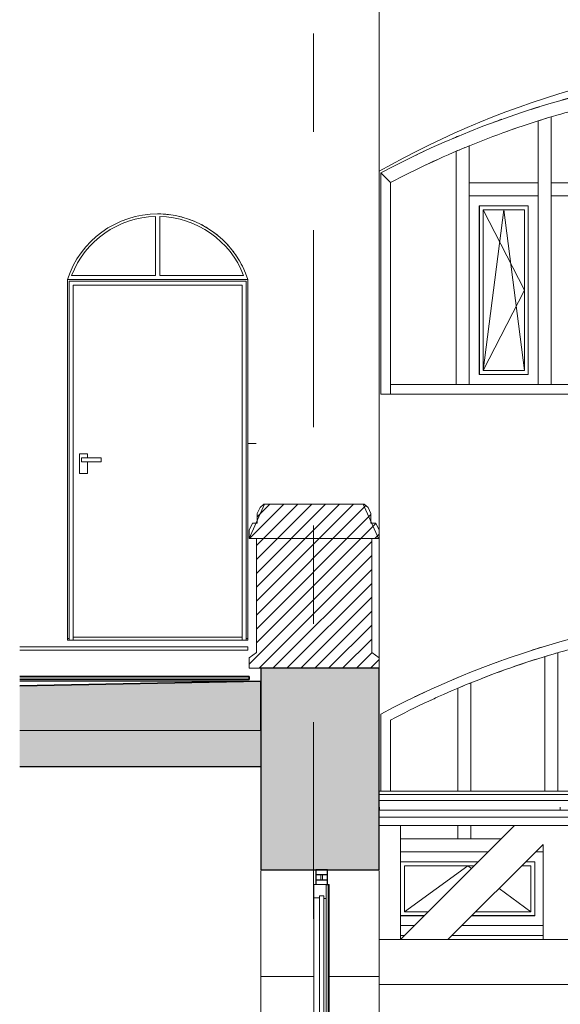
# Model space of a CAD drawing. Header units: millimetres. Extents: x -56182 to 286826, y -36685 to 98759.
# Tile 88 of 97: x -56182 to -52885, y 1530 to 7535. Entities that reach past the tile are written whole.
import ezdxf

# ---------------------------------------------------------------- set-up
doc = ezdxf.new("R2010")
doc.units = ezdxf.units.MM
doc.linetypes.add('Center', pattern=[2999.999912, 1200.000007, -599.999968, 599.999968, -599.999968])
for name, color, linetype, lineweight in [('Curtain Panels', 7, 'Continuous', 18), ('Curtain Panels-2', 7, 'Continuous', 9), ('Curtain Wall Mullions-2', 7, 'Continuous', 9), ('Curtain Wall Mullions-3', 7, 'Continuous', 25), ('Cut Pattern-2', 7, 'Continuous', 9), ('Doors-2', 7, 'Continuous', 9), ('Floors', 7, 'Continuous', 18), ('Railings', 7, 'Continuous', 18), ('Railings-1', 7, 'Continuous', 9), ('Roofs', 7, 'Continuous', 18), ('Roofs-1', 7, 'Continuous', 35), ('Roofs-2', 7, 'Continuous', 9), ('Roofs-3', 7, 'Continuous', 25), ('Specialty Equipment-1', 7, 'Continuous', 9), ('Walls', 7, 'Continuous', 18), ('Walls-1', 7, 'Continuous', 25), ('Walls-2', 7, 'Continuous', 9), ('Windows-1', 7, 'Continuous', 9)]:
    doc.layers.add(name, color=color, linetype=linetype, lineweight=lineweight)
for name, color, linetype, lineweight, true_color in [('Cut Pattern-1', 9, 'Continuous', 9, 0x808080), ('Grids-3', 7, 'Center', 9, 0xaaaaaa), ('Railings-2', 7, 'Continuous', 9, 0x804040), ('Railings-3', 7, 'Continuous', 18, 0x804040)]:
    doc.layers.add(name, color=color, linetype=linetype, lineweight=lineweight, true_color=true_color)

# ---------------------------------------------------------------- blocks, each defined once
blk = doc.blocks.new('Piirde element väljas 1_ kõrge - PR-03 - Piirde element väljas-10910204-Sisevaade 1')
at = {"layer": 'Railings'}
for p, q in [((-51790.4, 2830), (-53990.4, 2830)), ((-51790.4, 2830), (-51790.4, 2810)), ((-51790.4, 2810), (-53990.4, 2810)), ((-51790.4, 2772.5), (-53990.4, 2772.5)), ((-51790.4, 2810), (-51790.4, 2772.5)), ((-51790.4, 2772.5), (-51790.4, 2733.2)), ((-51790.4, 2715), (-53990.4, 2715)), ((-51790.4, 2715), (-51790.4, 2670.9)), ((-51790.4, 2670.9), (-53990.4, 2670.9)), ((-51790.4, 2670.9), (-51790.4, 2620)), ((-51790.4, 2620), (-53990.4, 2620)), ((-53860.4, 1925), (-53860.4, 2620)), ((-53165.4, 2620), (-53860.4, 1925)), ((-51920.4, 1925), (-52615.4, 2620)), ((-51920.4, 2620), (-51920.4, 1925)), ((-53570.4, 1925), (-52990.4, 2505)), ((-52990.4, 2505), (-52990.4, 1925)), ((-52790.4, 1925), (-52790.4, 2505)), ((-52790.4, 2505), (-52210.4, 1925)), ((-51790.4, 1925), (-53990.4, 1925)), ((-51790.4, 1925), (-51790.4, 1650))]:
    blk.add_line(p, q, dxfattribs=at)
blk = doc.blocks.new('MK piire_ katusepõhine 4 - PR-03 - Piirde element väljas_ tumm-10924939-Sisevaade 1')
at = {"layer": 'Railings-2'}
h = blk.add_hatch(dxfattribs=at)
h.set_pattern_fill('FP_1', color=256, style=0, pattern_type=2)
h.set_pattern_definition([(45, (-28405.573, 13180.56), (-42.42641, 42.42641), [])])
h.paths.add_polyline_path([(-54506.6, 3580), (-53990.4, 3580), (-53990.4, 3643.5), (-54035.4, 3675), (-54035.4, 4370), (-53990.4, 4370), (-53990.4, 4420.9), (-54010.4, 4465), (-54040.4, 4465), (-54040.4, 4522.5), (-54057.4, 4560), (-54080.4, 4580), (-54692.9, 4580), (-54715.9, 4560), (-54732.9, 4522.5), (-54732.9, 4465), (-54762.9, 4465), (-54782.9, 4420.9), (-54782.9, 4370), (-54737.9, 4370), (-54737.9, 3675), (-54782.9, 3643.5), (-54782.9, 3580), (-54618.3, 3580)])
at = {"layer": 'Railings-3'}
for p, q in [((-54692.9, 4580), (-54715.9, 4560)), ((-54080.4, 4580), (-54692.9, 4580)), ((-54057.4, 4560), (-54080.4, 4580)), ((-54715.9, 4560), (-54732.9, 4522.5)), ((-54732.9, 4522.5), (-54732.9, 4465)), ((-54040.4, 4522.5), (-54057.4, 4560)), ((-54040.4, 4465), (-54040.4, 4522.5)), ((-54762.9, 4465), (-54782.9, 4420.9)), ((-54732.9, 4465), (-54762.9, 4465)), ((-54010.4, 4465), (-54040.4, 4465)), ((-53990.4, 4420.9), (-54010.4, 4465)), ((-54782.9, 4420.9), (-54782.9, 4370)), ((-53990.4, 4370), (-53990.4, 4420.9)), ((-54782.9, 4370), (-54737.9, 4370)), ((-54737.9, 4370), (-54737.9, 3675)), ((-54035.4, 3675), (-54035.4, 4370)), ((-54035.4, 4370), (-53990.4, 4370)), ((-54737.9, 3675), (-54782.9, 3643.5)), ((-53990.4, 3643.5), (-54035.4, 3675)), ((-54782.9, 3643.5), (-54782.9, 3580)), ((-53990.4, 3580), (-53990.4, 3643.5)), ((-54782.9, 3580), (-53990.4, 3580))]:
    blk.add_line(p, q, dxfattribs=at)
blk = doc.blocks.new('Klaasseina akna tüüp 9 - Aken_ üles avanev-V172-Sisevaade 1')
at = {"layer": 'Windows-1'}
for p, q in [((-53859.7, 2399.7), (-53859.7, 2070.3)), ((-53385.7, 2399.7), (-53859.7, 2399.7)), ((-53386.7, 2398.7), (-53858.7, 2398.7)), ((-53858.7, 2071.3), (-53858.7, 2398.7)), ((-53450, 2375.6), (-53835.6, 2094.4)), ((-53835.6, 2375.6), (-53835.6, 2094.4)), ((-53409.7, 2375.6), (-53835.6, 2375.6)), ((-53450, 2375.6), (-53426.7, 2358.7)), ((-53064.4, 2375.6), (-53119.7, 2375.6)), ((-53041.3, 2398.7), (-53096.7, 2398.7)), ((-53040.3, 2399.7), (-53095.7, 2399.7)), ((-53064.4, 2094.4), (-53064.4, 2375.6)), ((-53041.3, 2398.7), (-53041.3, 2071.3)), ((-53040.3, 2070.3), (-53040.3, 2399.7)), ((-53259, 2236.3), (-53064.4, 2094.4)), ((-53859.7, 2070.3), (-53715.1, 2070.3)), ((-53714.1, 2071.3), (-53858.7, 2071.3)), ((-53835.6, 2094.4), (-53691, 2094.4)), ((-53425.1, 2070.3), (-53040.3, 2070.3)), ((-53041.3, 2071.3), (-53424.1, 2071.3)), ((-53401, 2094.4), (-53064.4, 2094.4))]:
    blk.add_line(p, q, dxfattribs=at)
for points, knots in [([(-53858.7, 2398.7), (-53858.7, 2398.7), (-53858.7, 2398.7), (-53858.8, 2398.8), (-53858.9, 2398.9), (-53859, 2399), (-53859.2, 2399.2), (-53859.3, 2399.3), (-53859.5, 2399.5), (-53859.5, 2399.5), (-53859.6, 2399.6)], [0, 0, 0, 0, 0.125, 0.2083333, 0.2916667, 0.375, 0.4583333, 0.5416667, 0.625, 0.7083333, 0.7083333, 0.7083333, 0.7083333]), ([(-53040.3, 2399.7), (-53040.3, 2399.7), (-53040.4, 2399.6), (-53040.5, 2399.5), (-53040.7, 2399.3), (-53040.8, 2399.2), (-53041, 2399), (-53041.1, 2398.9), (-53041.2, 2398.8), (-53041.3, 2398.7), (-53041.3, 2398.7), (-53041.3, 2398.7)], [-0.7916667, -0.7916667, -0.7916667, -0.7916667, -0.7083333, -0.625, -0.5416667, -0.4583333, -0.375, -0.2916667, -0.2083333, -0.125, 0, 0, 0, 0]), ([(-53858.7, 2071.3), (-53858.7, 2071.3), (-53858.7, 2071.3), (-53858.8, 2071.2), (-53858.9, 2071.1), (-53859, 2071), (-53859.2, 2070.8), (-53859.3, 2070.7), (-53859.5, 2070.5), (-53859.5, 2070.5), (-53859.6, 2070.4)], [0, 0, 0, 0, 0.125, 0.2083333, 0.2916667, 0.375, 0.4583333, 0.5416667, 0.625, 0.7083333, 0.7083333, 0.7083333, 0.7083333]), ([(-53041.3, 2071.3), (-53041.3, 2071.3), (-53041.3, 2071.3), (-53041.2, 2071.2), (-53041.1, 2071.1), (-53041, 2071), (-53040.8, 2070.8), (-53040.7, 2070.7), (-53040.5, 2070.5), (-53040.5, 2070.5), (-53040.4, 2070.4)], [0, 0, 0, 0, 0.125, 0.2083333, 0.2916667, 0.375, 0.4583333, 0.5416667, 0.625, 0.7083333, 0.7083333, 0.7083333, 0.7083333])]:
    blk.add_open_spline(points, degree=3, knots=knots, dxfattribs=at)
blk = doc.blocks.new('System Panel - Peegelaknad 6-16-4-16-4_ paneel-13544859-Sisevaade 1')
at = {"layer": 'Curtain Panels-2'}
blk.add_arc((-3400, 5076.9), 5463.3, 114.29416, 115.1331, dxfattribs=at)
blk = doc.blocks.new('System Panel - Peegelaknad 6-16-4-16-4_ paneel-13544860-Sisevaade 1')
at = {"layer": 'Curtain Panels-2'}
for start, end in [(107.48436, 109.10169), (109.84036, 111.67981)]:
    blk.add_arc((-3400, 5076.9), 5463.3, start, end, dxfattribs=at)
blk = doc.blocks.new('Rectangular Mullion - NEW 60x70mm-V134-Sisevaade 1')
at = {"layer": 'Curtain Wall Mullions-2'}
for radius, start, end in [(5463.3, 112.23451, 117.70377), (5523.3, 112.53368, 113.15288), (5523.3, 114.99962, 115.68723)]:
    blk.add_arc((-3400, -1573.1), radius, start, end, dxfattribs=at)
blk = doc.blocks.new('Rectangular Mullion - NEW 60x70mm-V135-Sisevaade 1')
at = {"layer": 'Curtain Wall Mullions-2'}
for radius, start, end in [(5463.3, 106.40594, 112.23451), (5523.3, 107.02954, 107.7351), (5523.3, 109.72589, 110.15454)]:
    blk.add_arc((-3400, -1573.1), radius, start, end, dxfattribs=at)
blk = doc.blocks.new('Rectangular Mullion - NEW 60x70mm-V136-Sisevaade 1')
at = {"layer": 'Curtain Wall Mullions-2'}
for radius, start, end in [(5463.3, 100.74763, 106.40594), (5523.3, 101.64704, 102.26424), (5523.3, 104.63264, 104.98524)]:
    blk.add_arc((-3400, -1573.1), radius, start, end, dxfattribs=at)
blk = doc.blocks.new('Rectangular Mullion - NEW 80x70mm-V179-Sisevaade 1')
at = {"layer": 'Curtain Wall Mullions-2'}
for p, q in [((-53245.4, 2540), (-53470, 2540)), ((-53470, 2460), (-53325.4, 2460)), ((-53035.4, 2460), (-52990.4, 2460))]:
    blk.add_line(p, q, dxfattribs=at)
blk = doc.blocks.new('Rectangular Mullion - NEW 80x70mm-V181-Sisevaade 1')
at = {"layer": 'Curtain Wall Mullions-2'}
for p, q in [((-53470, 2540), (-53860.4, 2540)), ((-53860.4, 2460), (-53470, 2460))]:
    blk.add_line(p, q, dxfattribs=at)
blk = doc.blocks.new('Rectangular Mullion - NEW 80x70mm-V152-Sisevaade 1')
at = {"layer": 'Curtain Wall Mullions-2'}
for p, q in [((-4920, 2830), (-4920, 3674.5)), ((-5000, 3650.7), (-5000, 2830))]:
    blk.add_line(p, q, dxfattribs=at)
at = {"layer": 'Curtain Wall Mullions-2', "flags": 128}
blk.add_lwpolyline([(-4920, 3674.5), (-4931.5, 3671.2), (-4943.1, 3667.8)], dxfattribs=at)
at = {"layer": 'Curtain Wall Mullions-2'}
blk.add_arc((-3400, -1573.1), 5463.3, 106.40594, 107.02952, dxfattribs=at)
blk = doc.blocks.new('Rectangular Mullion - NEW 80x70mm-V153-Sisevaade 1')
at = {"layer": 'Curtain Wall Mullions-2'}
for p, q in [((-5450, 2830), (-5450, 3491)), ((-5530, 3457.9), (-5530, 2830)), ((-5530, 2620), (-5530, 2540)), ((-5450, 2540), (-5450, 2620)), ((-5450, 2540), (-5530, 2540))]:
    blk.add_line(p, q, dxfattribs=at)
at = {"layer": 'Curtain Wall Mullions-2', "flags": 128}
blk.add_lwpolyline([(-5450, 3491), (-5458.7, 3487.5), (-5467.3, 3484)], dxfattribs=at)
at = {"layer": 'Curtain Wall Mullions-2'}
blk.add_arc((-3400, -1573.1), 5463.3, 112.23451, 112.94676, dxfattribs=at)
blk = doc.blocks.new('Rectangular Mullion - NEW 60x70mm-V156-Sisevaade 1')
at = {"layer": 'Curtain Wall Mullions-2'}
blk.add_line((-5940, 2830), (-5940, 3264), dxfattribs=at)
blk = doc.blocks.new('Rectangular Mullion - NEW 60x70mm-V185-Sisevaade 1')
at = {"layer": 'Curtain Wall Mullions-2'}
blk.add_line((-52990.4, 2010), (-53470, 2010), dxfattribs=at)
blk = doc.blocks.new('Rectangular Mullion - NEW 60x70mm-V189-Sisevaade 1')
at = {"layer": 'Curtain Wall Mullions-2'}
for p, q in [((-53775.4, 2010), (-53860.4, 2010)), ((-53470, 2010), (-53485.4, 2010))]:
    blk.add_line(p, q, dxfattribs=at)
blk = doc.blocks.new('System Panel - Peegelaknad 6-16-4-16-4_ paneel-13544866-Sisevaade 1')
at = {"layer": 'Curtain Panels-2'}
blk.add_arc((-3400, 1729.9), 5440.7, 114.44942, 115.27574, dxfattribs=at)
blk = doc.blocks.new('Klaasseina akna tüüp 1 - Aken_ klaas_ vasak-12921801-Sisevaade 1')
at = {"layer": 'Windows-1'}
for p, q in [((-5399.7, 6399.7), (-5399.7, 5370.3)), ((-5100.3, 6399.7), (-5399.7, 6399.7)), ((-5101.3, 6398.7), (-5398.7, 6398.7)), ((-5398.7, 5371.3), (-5398.7, 6398.7)), ((-5375.6, 6375.6), (-5124.4, 5885)), ((-5250, 6375.6), (-5375.6, 5394.4)), ((-5375.6, 6375.6), (-5375.6, 5394.4)), ((-5124.4, 6375.6), (-5375.6, 6375.6)), ((-5250, 6375.6), (-5124.4, 5394.4)), ((-5124.4, 5394.4), (-5124.4, 6375.6)), ((-5101.3, 6398.7), (-5101.3, 5371.3)), ((-5100.3, 5370.3), (-5100.3, 6399.7)), ((-5124.4, 5885), (-5375.6, 5394.4)), ((-5399.7, 5370.3), (-5100.3, 5370.3)), ((-5101.3, 5371.3), (-5398.7, 5371.3)), ((-5375.6, 5394.4), (-5124.4, 5394.4))]:
    blk.add_line(p, q, dxfattribs=at)
for points, knots in [([(-5398.7, 6398.7), (-5398.7, 6398.7), (-5398.7, 6398.7), (-5398.8, 6398.8), (-5398.9, 6398.9), (-5399, 6399), (-5399.2, 6399.2), (-5399.3, 6399.3), (-5399.5, 6399.5), (-5399.5, 6399.5), (-5399.6, 6399.6)], [0, 0, 0, 0, 0.125, 0.2083333, 0.2916667, 0.375, 0.4583333, 0.5416667, 0.625, 0.7083333, 0.7083333, 0.7083333, 0.7083333]), ([(-5100.3, 6399.7), (-5100.3, 6399.7), (-5100.4, 6399.6), (-5100.5, 6399.5), (-5100.7, 6399.3), (-5100.8, 6399.2), (-5101, 6399), (-5101.1, 6398.9), (-5101.2, 6398.8), (-5101.3, 6398.7), (-5101.3, 6398.7), (-5101.3, 6398.7)], [-0.7916667, -0.7916667, -0.7916667, -0.7916667, -0.7083333, -0.625, -0.5416667, -0.4583333, -0.375, -0.2916667, -0.2083333, -0.125, 0, 0, 0, 0]), ([(-5398.7, 5371.3), (-5398.7, 5371.3), (-5398.7, 5371.3), (-5398.8, 5371.2), (-5398.9, 5371.1), (-5399, 5371), (-5399.2, 5370.8), (-5399.3, 5370.7), (-5399.5, 5370.5), (-5399.5, 5370.5), (-5399.6, 5370.4)], [0, 0, 0, 0, 0.125, 0.2083333, 0.2916667, 0.375, 0.4583333, 0.5416667, 0.625, 0.7083333, 0.7083333, 0.7083333, 0.7083333]), ([(-5101.3, 5371.3), (-5101.3, 5371.3), (-5101.3, 5371.3), (-5101.2, 5371.2), (-5101.1, 5371.1), (-5101, 5371), (-5100.8, 5370.8), (-5100.7, 5370.7), (-5100.5, 5370.5), (-5100.5, 5370.5), (-5100.4, 5370.4)], [0, 0, 0, 0, 0.125, 0.2083333, 0.2916667, 0.375, 0.4583333, 0.5416667, 0.625, 0.7083333, 0.7083333, 0.7083333, 0.7083333])]:
    blk.add_open_spline(points, degree=3, knots=knots, dxfattribs=at)
blk = doc.blocks.new('System Panel - Peegelaknad 6-16-4-16-4_ paneel-13544870-Sisevaade 1')
at = {"layer": 'Curtain Panels-2'}
blk.add_arc((-3400, 1729.9), 5440.7, 108.99156, 109.73607, dxfattribs=at)
blk = doc.blocks.new('Rectangular Mullion - NEW 80x70mm-V190-Sisevaade 1')
at = {"layer": 'Curtain Wall Mullions-2'}
blk.add_line((-53980, 6600), (-53920, 6541.3), dxfattribs=at)
for radius, start, end in [(5520.7, 112.60203, 113.12872), (5440.7, 112.35756, 117.82951), (5520.7, 115.03711, 115.70677)]:
    blk.add_arc((-51380, 1729.9), radius, start, end, dxfattribs=at)
blk = doc.blocks.new('Rectangular Mullion - NEW 80x70mm-V191-Sisevaade 1')
at = {"layer": 'Curtain Wall Mullions-2'}
for radius, start, end in [(5520.7, 107.18694, 107.75784), (5440.7, 106.84703, 112.35756), (5520.7, 109.70963, 110.24213)]:
    blk.add_arc((-51380, 1729.9), radius, start, end, dxfattribs=at)
blk = doc.blocks.new('Rectangular Mullion - NEW 80x70mm-10507947-Sisevaade 1')
at = {"layer": 'Curtain Wall Mullions-2'}
for radius, start, end in [(5520.7, 101.76715, 103.10671), (5440.7, 102.47386, 106.84703), (5520.7, 104.44355, 105.78312)]:
    blk.add_arc((-3400, 1729.9), radius, start, end, dxfattribs=at)
blk = doc.blocks.new('Rectangular Mullion - NEW 80x70mm-10507955-Sisevaade 1')
at = {"layer": 'Curtain Wall Mullions-2'}
for p, q in [((-5540, 6732), (-5540, 6500)), ((-5460, 6500), (-5460, 6765.5))]:
    blk.add_line(p, q, dxfattribs=at)
at = {"layer": 'Curtain Wall Mullions-2', "flags": 128}
blk.add_lwpolyline([(-5460, 6765.5), (-5464.8, 6763.5), (-5469.6, 6761.6)], dxfattribs=at)
at = {"layer": 'Curtain Wall Mullions-2'}
blk.add_arc((-3400, 1729.9), 5440.7, 112.35756, 113.1619, dxfattribs=at)
blk = doc.blocks.new('Rectangular Mullion - NEW 80x70mm-10507956-Sisevaade 1')
at = {"layer": 'Curtain Wall Mullions-2'}
for p, q in [((-5540, 6500), (-5540, 5310)), ((-5460, 5310), (-5460, 6500)), ((-5460, 5310), (-5540, 5310))]:
    blk.add_line(p, q, dxfattribs=at)
blk = doc.blocks.new('Rectangular Mullion - NEW 80x70mm-10507957-Sisevaade 1')
at = {"layer": 'Curtain Wall Mullions-2'}
for p, q in [((-5040, 6917.5), (-5040, 6500)), ((-4960, 6500), (-4960, 6942.1))]:
    blk.add_line(p, q, dxfattribs=at)
at = {"layer": 'Curtain Wall Mullions-2', "flags": 128}
blk.add_lwpolyline([(-4960, 6942.1), (-4968.4, 6939.6), (-4976.8, 6937.1)], dxfattribs=at)
at = {"layer": 'Curtain Wall Mullions-2'}
blk.add_arc((-3400, 1729.9), 5440.7, 106.84703, 107.54357, dxfattribs=at)
blk = doc.blocks.new('Rectangular Mullion - NEW 80x70mm-10507967-Sisevaade 1')
at = {"layer": 'Curtain Wall Mullions-2'}
for p, q in [((-5460, 6460), (-5460, 6540)), ((-5040, 6540), (-5460, 6540)), ((-5040, 6540), (-5040, 6460)), ((-5460, 6460), (-5040, 6460))]:
    blk.add_line(p, q, dxfattribs=at)
blk = doc.blocks.new('Rectangular Mullion - NEW 80x70mm-10507968-Sisevaade 1')
at = {"layer": 'Curtain Wall Mullions-2'}
for p, q in [((-4960, 6460), (-4960, 6540)), ((-4575, 6540), (-4960, 6540)), ((-4960, 6460), (-4575, 6460))]:
    blk.add_line(p, q, dxfattribs=at)
blk = doc.blocks.new('Rectangular Mullion - NEW 60x70mm-10507970-Sisevaade 1')
at = {"layer": 'Curtain Wall Mullions-2'}
blk.add_line((-5000, 5310), (-5500, 5310), dxfattribs=at)
blk = doc.blocks.new('Rectangular Mullion - NEW 60x70mm-V160-Sisevaade 1')
at = {"layer": 'Curtain Wall Mullions-2'}
blk.add_line((-4575, 5310), (-5000, 5310), dxfattribs=at)
blk = doc.blocks.new('Rectangular Mullion - NEW 60x70mm-10507974-Sisevaade 1')
at = {"layer": 'Curtain Wall Mullions-2'}
for p in [(-5940, 5250), (-5500, 5310)]:
    blk.add_line(p, (-5940, 5310), dxfattribs=at)
blk = doc.blocks.new('Rectangular Mullion - NEW 60x70mm-10507981-Sisevaade 1')
at = {"layer": 'Curtain Wall Mullions-2'}
blk.add_line((-5940, 5250), (-5940, 6500), dxfattribs=at)
blk = doc.blocks.new('Rectangular Mullion - NEW 60x70mm-10507982-Sisevaade 1')
at = {"layer": 'Curtain Wall Mullions-2'}
for p, q in [((-5940, 6541.3), (-6000, 6600)), ((-5940, 6500), (-5940, 6541.3))]:
    blk.add_line(p, q, dxfattribs=at)
blk = doc.blocks.new('Rectangular Mullion - NEW 60x70mm-10528522-Sisevaade 1')
at = {"layer": 'Curtain Wall Mullions-2'}
blk.add_line((-54305, 2350), (-54375, 2350), dxfattribs=at)
at = {"layer": 'Curtain Wall Mullions-3'}
for p, q in [((-54375, 2350), (-54375, 2290)), ((-54305, 2350), (-54375, 2350)), ((-54305, 2290), (-54305, 2350)), ((-54375, 2290), (-54305, 2290))]:
    blk.add_line(p, q, dxfattribs=at)
blk = doc.blocks.new('Rectangular Mullion - NEW 150x90mm-10528564-Sisevaade 1')
at = {"layer": 'Curtain Wall Mullions-2'}
for p, q in [((-54305, 2260), (-54300, 2260)), ((-54300, 2260), (-54295, 2260)), ((-54300, 2260), (-54300, 982.5)), ((-54295, 2260), (-54295, 982.5)), ((-54300, 961.5), (-54300, 500)), ((-54295, 961.5), (-54295, 500))]:
    blk.add_line(p, q, dxfattribs=at)
blk = doc.blocks.new('Klaasseina ukse tüüp 2 - VU-15-17118587-Sisevaade 1')
at = {"layer": 'Doors-2'}
for p, q in [((-54387.8, 2260), (-54313.8, 2260)), ((-54387.8, -40), (-54387.8, 2260)), ((-54387.8, 2178.8), (-54387.8, 2260)), ((-54387.8, 2260), (-54313.8, 2260)), ((-54313.8, 2260), (-54313.8, -40)), ((-54313.8, 2260), (-54313.8, 2175.6)), ((-54352.7, 2178.8), (-54387.8, 2178.8)), ((-54352.7, 2191.5), (-54327.3, 2191.5)), ((-54352.7, 28.5), (-54352.7, 2191.5)), ((-54327.3, 2191.5), (-54352.7, 2191.5)), ((-54352.7, 2191.5), (-54352.7, 2178.8)), ((-54327.3, 2191.5), (-54327.3, 28.5)), ((-54327.3, 2175.6), (-54327.3, 2191.5)), ((-54313.8, 2175.6), (-54327.3, 2175.6)), ((-54387.8, -40), (-54387.8, 41.2)), ((-54387.8, 41.2), (-54352.7, 41.2)), ((-54352.7, 41.2), (-54352.7, 28.5)), ((-54327.3, 28.5), (-54352.7, 28.5)), ((-54352.7, 28.5), (-54327.3, 28.5)), ((-54327.3, 28.5), (-54327.3, 44.4)), ((-54327.3, 44.4), (-54313.8, 44.4)), ((-54313.8, 44.4), (-54313.8, -40)), ((-54313.8, -40), (-54387.8, -40)), ((-54313.8, -40), (-54387.8, -40))]:
    blk.add_line(p, q, dxfattribs=at)
at = {"layer": 'Doors-2', "flags": 128}
for points in [[(-54245.1, 972), (-54245.1, 972.4), (-54245.1, 972.8), (-54245.1, 973.3), (-54245.2, 973.7), (-54245.3, 974.1), (-54245.4, 974.5), (-54245.5, 974.9), (-54245.6, 975.3), (-54245.7, 975.7), (-54245.9, 976.1), (-54246, 976.5), (-54246.2, 976.8), (-54246.4, 977.2), (-54246.6, 977.6), (-54246.9, 977.9), (-54247.1, 978.2), (-54247.4, 978.6), (-54247.6, 978.9), (-54247.9, 979.2), (-54248.2, 979.5), (-54248.5, 979.8), (-54248.8, 980.1), (-54249.2, 980.3), (-54249.5, 980.6), (-54249.9, 980.8), (-54250.2, 981), (-54250.6, 981.2), (-54251, 981.4), (-54251.3, 981.6), (-54251.7, 981.8), (-54252.1, 981.9), (-54252.5, 982), (-54252.9, 982.1), (-54253.3, 982.2), (-54253.7, 982.3), (-54254.2, 982.4), (-54254.6, 982.4), (-54255, 982.5), (-54255.4, 982.5), (-54255.8, 982.5), (-54256.2, 982.4), (-54256.7, 982.4), (-54257.1, 982.3), (-54257.5, 982.3), (-54257.9, 982.2), (-54258.3, 982.1), (-54258.7, 982), (-54259.1, 981.8), (-54259.5, 981.7), (-54259.9, 981.5), (-54260.2, 981.3), (-54260.6, 981.1), (-54261, 980.9), (-54261.3, 980.7), (-54261.7, 980.5), (-54262, 980.2), (-54262.3, 979.9), (-54262.6, 979.7), (-54262.9, 979.4), (-54263.2, 979.1), (-54263.5, 978.8), (-54263.8, 978.4), (-54264, 978.1), (-54264.3, 977.7), (-54264.5, 977.4), (-54264.7, 977), (-54264.9, 976.7), (-54265.1, 976.3), (-54265.2, 975.9), (-54265.4, 975.5), (-54265.5, 975.1), (-54265.6, 974.7), (-54265.7, 974.3), (-54265.8, 973.9), (-54265.9, 973.5), (-54265.9, 973.1), (-54266, 972.6), (-54266, 972.2), (-54266, 972)], [(-54266, 972), (-54266, 971.6), (-54265.9, 971.2), (-54265.9, 970.7), (-54265.8, 970.3), (-54265.8, 969.9), (-54265.7, 969.5), (-54265.6, 969.1), (-54265.4, 968.7), (-54265.3, 968.3), (-54265.2, 967.9), (-54265, 967.5), (-54264.8, 967.2), (-54264.6, 966.8), (-54264.4, 966.4), (-54264.2, 966.1), (-54263.9, 965.8), (-54263.7, 965.4), (-54263.4, 965.1), (-54263.1, 964.8), (-54262.8, 964.5), (-54262.5, 964.2), (-54262.2, 963.9), (-54261.9, 963.7), (-54261.5, 963.4), (-54261.2, 963.2), (-54260.8, 963), (-54260.4, 962.8), (-54260.1, 962.6), (-54259.7, 962.4), (-54259.3, 962.2), (-54258.9, 962.1), (-54258.5, 962), (-54258.1, 961.9), (-54257.7, 961.8), (-54257.3, 961.7), (-54256.9, 961.6), (-54256.5, 961.6), (-54256, 961.5), (-54255.6, 961.5), (-54255.2, 961.5), (-54254.8, 961.6), (-54254.4, 961.6), (-54254, 961.7), (-54253.5, 961.7), (-54253.1, 961.8), (-54252.7, 961.9), (-54252.3, 962), (-54251.9, 962.2), (-54251.5, 962.3), (-54251.2, 962.5), (-54250.8, 962.7), (-54250.4, 962.9), (-54250.1, 963.1), (-54249.7, 963.3), (-54249.4, 963.5), (-54249, 963.8), (-54248.7, 964.1), (-54248.4, 964.3), (-54248.1, 964.6), (-54247.8, 964.9), (-54247.5, 965.2), (-54247.3, 965.6), (-54247, 965.9), (-54246.8, 966.3), (-54246.5, 966.6), (-54246.3, 967), (-54246.1, 967.3), (-54246, 967.7), (-54245.8, 968.1), (-54245.7, 968.5), (-54245.5, 968.9), (-54245.4, 969.3), (-54245.3, 969.7), (-54245.2, 970.1), (-54245.2, 970.5), (-54245.1, 970.9), (-54245.1, 971.4), (-54245.1, 971.8), (-54245.1, 972)]]:
    blk.add_lwpolyline(points, dxfattribs=at)
at = {"layer": 'Doors-2'}
blk.add_open_spline([(-54248.1, 979.4), (-54248.4, 979.7), (-54249.1, 980.3), (-54250.1, 981), (-54250.9, 981.4), (-54251.5, 981.7), (-54252.1, 981.9), (-54252.6, 982), (-54252.8, 982.1)], degree=3, knots=[0.25, 0.25, 0.25, 0.25, 0.2916667, 0.3333333, 0.3541667, 0.375, 0.3958333, 0.4166667, 0.4166667, 0.4166667, 0.4166667], dxfattribs=at)
at = {"layer": 'Specialty Equipment-1'}
for p, q in [((-54313.8, 1060), (-54306.8, 1060)), ((-54306.8, 1060), (-54306.8, 980.9)), ((-54306.8, 980.9), (-54301.9, 980.9)), ((-54301.9, 963.1), (-54306.8, 963.1)), ((-54306.8, 963.1), (-54306.8, 815)), ((-54301.9, 980.9), (-54301.9, 982.5)), ((-54301.9, 982.5), (-54255.5, 982.5)), ((-54301.9, 980.9), (-54301.9, 963.1)), ((-54301.9, 961.5), (-54301.9, 963.1)), ((-54255.5, 961.5), (-54301.9, 961.5)), ((-54306.8, 815), (-54313.8, 815))]:
    blk.add_line(p, q, dxfattribs=at)
blk.add_arc((-54255.5, 972), 10.5, 270, 90, dxfattribs=at)
blk = doc.blocks.new('System Panel - Peegelaknad 6-16-4-16-4_ paneel-13544911-Sisevaade 1')
at = {"layer": 'Curtain Panels'}
for p, q in [((-54345, 2290), (-54345, 2320)), ((-54345, 2320), (-54335, 2320)), ((-54335, 2290), (-54345, 2290)), ((-54335, 2320), (-54335, 2290))]:
    blk.add_line(p, q, dxfattribs=at)
at = {"layer": 'Curtain Panels-2'}
blk.add_line((-54335, 2290), (-54345, 2290), dxfattribs=at)
blk = doc.blocks.new('Rectangular Mullion - NEW 60x70mm-10496737-Sisevaade 1')
at = {"layer": 'Curtain Wall Mullions-3'}
for p, q in [((-54375, 2320), (-54375, 2260)), ((-54305, 2320), (-54375, 2320)), ((-54305, 2260), (-54305, 2320)), ((-54313.8, 2260), (-54305, 2260))]:
    blk.add_line(p, q, dxfattribs=at)
blk = doc.blocks.new('SMA_D01_ 1-poolne_ kaar klaasiga - VU-65_1100x2200 _kaar 400_-12727471-Sisevaade 1')
at = {"layer": 'Doors-2'}
for p, q in [((-55352.9, 5975), (-55352.9, 6334)), ((-55327.9, 6334), (-55327.9, 5975)), ((-55890.4, 5950), (-54790.4, 5950)), ((-55352.9, 5975), (-55864.7, 5975)), ((-54816, 5975), (-55327.9, 5975)), ((-55880.4, 5940), (-55880.4, 3750)), ((-54800.4, 5940), (-55880.4, 5940)), ((-55855.4, 3750), (-55855.4, 5915)), ((-55855.4, 5915), (-54825.4, 5915)), ((-55855.4, 5915), (-55855.4, 3770)), ((-54825.4, 5915), (-55855.4, 5915)), ((-54825.4, 3750), (-54825.4, 5915)), ((-54825.4, 3770), (-54825.4, 5915)), ((-54800.4, 3750), (-54800.4, 5940)), ((-55817.9, 4887.5), (-55767.9, 4887.5)), ((-55817.9, 4767.5), (-55817.9, 4887.5)), ((-55767.9, 4887.5), (-55767.9, 4862.5)), ((-55805.4, 4862.5), (-55685.4, 4862.5)), ((-55805.4, 4837.5), (-55805.4, 4862.5)), ((-55685.4, 4837.5), (-55805.4, 4837.5)), ((-55767.9, 4837.5), (-55767.9, 4767.5)), ((-55685.4, 4837.5), (-55685.4, 4862.5)), ((-55767.9, 4767.5), (-55817.9, 4767.5)), ((-55855.4, 3750), (-55855.4, 3770)), ((-55855.4, 3770), (-54825.4, 3770)), ((-55855.4, 3770), (-54825.4, 3770)), ((-54825.4, 3770), (-54825.4, 3750))]:
    blk.add_line(p, q, dxfattribs=at)
for radius, start, end in [(562.3, 91.27377, 158.8241), (578.1, 82.67562, 90), (562.3, 21.1759, 88.72623), (578.1, 74.5842, 78.34985), (578.1, 66.49283, 70.21846), (578.1, 58.40149, 62.07198), (578.1, 50.31019, 53.90036), (578.1, 42.21892, 45.68205), (578.1, 34.12767, 37.36101), (578.1, 26.03645, 28.73178)]:
    blk.add_arc((-55340.4, 5771.9), radius, start, end, dxfattribs=at)
blk = doc.blocks.new('PR3 mütsi moodul - PR3_1 - laius 790mm_ pikkus1100mm-14262450-Sisevaade 1')
at = {"layer": 'Railings-1'}
for p, q in [((-5991.7, 2715), (-5991.7, 2732.3)), ((-4890, 2732.3), (-4890, 2715)), ((-4890, 2620), (-5991.7, 2620))]:
    blk.add_line(p, q, dxfattribs=at)
blk = doc.blocks.new('PR3 mütsi moodul - PR3_2 - laius 790mm_ pikkus1500mm-V261-Sisevaade 1')
at = {"layer": 'Railings'}
for p, q in [((-54689.4, 4580), (-54782.9, 4370)), ((-54086.4, 4580), (-54689.4, 4580)), ((-53992.9, 4370), (-54086.4, 4580)), ((-54782.9, 4370), (-53992.9, 4370))]:
    blk.add_line(p, q, dxfattribs=at)

msp = doc.modelspace()

# ---------------------------------------------------------------- hatches: boundary and pattern name
at = {"layer": 'Cut Pattern-1'}
msp.add_hatch(color=256, dxfattribs=at).paths.add_polyline_path([(-54395, 2350), (-53990.4, 2350), (-53990.4, 3580), (-54710.4, 3580), (-54710.4, 2350), (-54506.6, 2350)])
h = msp.add_hatch(color=256, dxfattribs=at)
h.paths.add_polyline_path([(-56181.6, 2980), (-54710.4, 2980), (-54710.4, 3200), (-56181.6, 3200), (-56181.6, 3171.2)])
h.paths.add_polyline_path([(991, 2980), (991, 3200), (0, 3200), (0, 2980), (544.4, 2980)])
at = {"layer": 'Cut Pattern-2'}
msp.add_hatch(color=256, dxfattribs=at).paths.add_polyline_path([(-54841.6, 3510), (-54782.9, 3510), (-54782.9, 3530), (-56181.6, 3530), (-56181.6, 3510), (-55064.9, 3510)])
h = msp.add_hatch(color=256, dxfattribs=at)
h.paths.add_polyline_path([(-56181.6, 3200), (-54710.4, 3200), (-54710.4, 3500), (-56181.6, 3472.5), (-56181.6, 3247.1)])
h.paths.add_polyline_path([(544.4, 3200), (991, 3200), (991, 3500), (0, 3500), (0, 3200), (97.7, 3200)])

# ---------------------------------------------------------------- linework, layer by layer
at = {"layer": 'Floors'}
for p, q in [((-55890.4, 3760), (-55880.3, 3760)), ((-54800.5, 3760), (-54790.4, 3760))]:
    msp.add_line(p, q, dxfattribs=at)
at = {"layer": 'Grids-3'}
msp.add_line((-54390, -949.6), (-54390, 11500.4), dxfattribs=at)
at = {"layer": 'Roofs'}
msp.add_line((-54710.4, 3200), (-56181.6, 3200), dxfattribs=at)
at = {"layer": 'Roofs-1'}
for p, q in [((-54782.9, 3530), (-56181.6, 3530)), ((-56181.6, 3510), (-54782.9, 3510)), ((-54710.4, 3500), (-56181.6, 3472.5)), ((-54782.9, 3510), (-54782.9, 3530)), ((-54710.4, 3200), (-54710.4, 3500))]:
    msp.add_line(p, q, dxfattribs=at)
at = {"layer": 'Roofs-2'}
for p, q in [((-56181.6, 3710), (-54790.4, 3710)), ((-54790.4, 3690), (-56181.6, 3690)), ((-54790.4, 3690), (-54790.4, 3710)), ((-56181.6, 3500), (-54710.4, 3500))]:
    msp.add_line(p, q, dxfattribs=at)
at = {"layer": 'Roofs-3'}
msp.add_line((-56181.6, 2980), (-54710.4, 2980), dxfattribs=at)
at = {"layer": 'Walls'}
for p, q in [((-53990.4, 8250), (-53990.4, 4950)), ((-53980, 5250), (-53980, 6600)), ((-55890.4, 3750), (-55890.4, 5950)), ((-48780, 5250), (-53980, 5250)), ((-53990.4, 4950), (-53990.4, 4420.9)), ((-53990.4, 4370), (-53990.4, 3643.5)), ((-54790.4, 3750), (-55890.4, 3750)), ((-54790.4, 3760), (-54790.4, 3750)), ((-53980, 2830), (-53980, 3300)), ((-54710.4, 0), (-54710.4, 2344.6)), ((-53990.4, 2344.6), (-53990.4, -50)), ((-53835.4, 1950), (-53860.4, 1950)), ((-52990.4, 1950), (-53545.4, 1950)), ((-54387.8, 1699.8), (-54710.4, 1699.8)), ((-53990.4, 1699.8), (-54295, 1699.8)), ((-23990, 1650), (-53990.4, 1650))]:
    msp.add_line(p, q, dxfattribs=at)
for centre, radius, start, end in [((-51296, 1857.5), 5463.2, 90.88525, 119.55067), ((-51380, 1729.9), 5520.7, 61.9038, 118.0962), ((-55340.4, 5771.9), 578.1, 90, 162.05475), ((-55340.4, 5771.9), 578.1, 83.33719, 90)]:
    msp.add_arc(centre, radius, start, end, dxfattribs=at)
at = {"layer": 'Walls-1'}
for p, q in [((-53990.4, 3580), (-54710.4, 3580)), ((-54710.4, 3580), (-54710.4, 2350)), ((-53990.4, 2350), (-53990.4, 3580)), ((-54710.4, 2350), (-53990.4, 2350))]:
    msp.add_line(p, q, dxfattribs=at)
at = {"layer": 'Walls-2'}
for p, q in [((-54790.4, 5950), (-54790.4, 3760)), ((-54790.4, 4950), (-54740.4, 4950)), ((-54740.4, 4950), (-54790.4, 4950))]:
    msp.add_line(p, q, dxfattribs=at)
for centre, radius, start, end in [((-55340.4, 5771.9), 578.1, 17.94525, 83.33719), ((-51380, -1573.1), 5523.3, 61.918, 118.082)]:
    msp.add_arc(centre, radius, start, end, dxfattribs=at)

# ---------------------------------------------------------------- block references
at = {"layer": 'Curtain Panels-2'}
for name, p in [('System Panel - Peegelaknad 6-16-4-16-4_ paneel-13544870-Sisevaade 1', (-47980, 0)), ('System Panel - Peegelaknad 6-16-4-16-4_ paneel-13544866-Sisevaade 1', (-47980, 0)), ('System Panel - Peegelaknad 6-16-4-16-4_ paneel-13544860-Sisevaade 1', (-47980, -6650)), ('System Panel - Peegelaknad 6-16-4-16-4_ paneel-13544859-Sisevaade 1', (-47980, -6650)), ('System Panel - Peegelaknad 6-16-4-16-4_ paneel-13544911-Sisevaade 1', (0, 0))]:
    msp.add_blockref(name, p, dxfattribs=at)
at = {"layer": 'Curtain Wall Mullions-2'}
for name, p in [('Rectangular Mullion - NEW 80x70mm-10507947-Sisevaade 1', (-47980, 0)), ('Rectangular Mullion - NEW 80x70mm-V191-Sisevaade 1', (0, 0)), ('Rectangular Mullion - NEW 80x70mm-10507957-Sisevaade 1', (-47980, 0)), ('Rectangular Mullion - NEW 80x70mm-V190-Sisevaade 1', (0, 0)), ('Rectangular Mullion - NEW 80x70mm-10507955-Sisevaade 1', (-47980, 0)), ('Rectangular Mullion - NEW 60x70mm-10507982-Sisevaade 1', (-47980, 0)), ('Rectangular Mullion - NEW 60x70mm-10507981-Sisevaade 1', (-47980, 0)), ('Rectangular Mullion - NEW 80x70mm-10507956-Sisevaade 1', (-47980, 0)), ('Rectangular Mullion - NEW 80x70mm-10507967-Sisevaade 1', (-47980, 0)), ('Rectangular Mullion - NEW 80x70mm-10507956-Sisevaade 1', (-47480, 0)), ('Rectangular Mullion - NEW 80x70mm-10507968-Sisevaade 1', (-47980, 0)), ('Rectangular Mullion - NEW 60x70mm-10507974-Sisevaade 1', (-47980, 0)), ('Rectangular Mullion - NEW 60x70mm-10507970-Sisevaade 1', (-47980, 0)), ('Rectangular Mullion - NEW 60x70mm-V160-Sisevaade 1', (-47980, 0)), ('Rectangular Mullion - NEW 60x70mm-V136-Sisevaade 1', (-47980, 0)), ('Rectangular Mullion - NEW 60x70mm-V135-Sisevaade 1', (-47980, 0)), ('Rectangular Mullion - NEW 80x70mm-V152-Sisevaade 1', (-47980, 0)), ('Rectangular Mullion - NEW 60x70mm-V134-Sisevaade 1', (-47980, 0)), ('Rectangular Mullion - NEW 80x70mm-V153-Sisevaade 1', (-47980, 0)), ('Rectangular Mullion - NEW 60x70mm-V156-Sisevaade 1', (-47980, 0)), ('Rectangular Mullion - NEW 80x70mm-V181-Sisevaade 1', (0, 0)), ('Rectangular Mullion - NEW 80x70mm-V179-Sisevaade 1', (0, 0)), ('Rectangular Mullion - NEW 60x70mm-10528522-Sisevaade 1', (0, 0)), ('Rectangular Mullion - NEW 60x70mm-10496737-Sisevaade 1', (0, 0)), ('Rectangular Mullion - NEW 150x90mm-10528564-Sisevaade 1', (0, 0)), ('Rectangular Mullion - NEW 60x70mm-V189-Sisevaade 1', (0, 0)), ('Rectangular Mullion - NEW 60x70mm-V185-Sisevaade 1', (0, 0))]:
    msp.add_blockref(name, p, dxfattribs=at)
at = {"layer": 'Doors-2'}
for name in ['SMA_D01_ 1-poolne_ kaar klaasiga - VU-65_1100x2200 _kaar 400_-12727471-Sisevaade 1', 'Klaasseina ukse tüüp 2 - VU-15-17118587-Sisevaade 1']:
    msp.add_blockref(name, (0, 0), dxfattribs=at)
at = {"layer": 'Railings'}
msp.add_blockref('Piirde element väljas 1_ kõrge - PR-03 - Piirde element väljas-10910204-Sisevaade 1', (0, 0), dxfattribs=at)
at = {"layer": 'Railings-1'}
for name, p in [('MK piire_ katusepõhine 4 - PR-03 - Piirde element väljas_ tumm-10924939-Sisevaade 1', (0, 0)), ('PR3 mütsi moodul - PR3_2 - laius 790mm_ pikkus1500mm-V261-Sisevaade 1', (0, 0)), ('PR3 mütsi moodul - PR3_1 - laius 790mm_ pikkus1100mm-14262450-Sisevaade 1', (-47995.2, 0))]:
    msp.add_blockref(name, p, dxfattribs=at)
at = {"layer": 'Windows-1'}
for name, p in [('Klaasseina akna tüüp 1 - Aken_ klaas_ vasak-12921801-Sisevaade 1', (-47980, 0)), ('Klaasseina akna tüüp 9 - Aken_ üles avanev-V172-Sisevaade 1', (0, 0))]:
    msp.add_blockref(name, p, dxfattribs=at)

doc.saveas('drawing.dxf')
